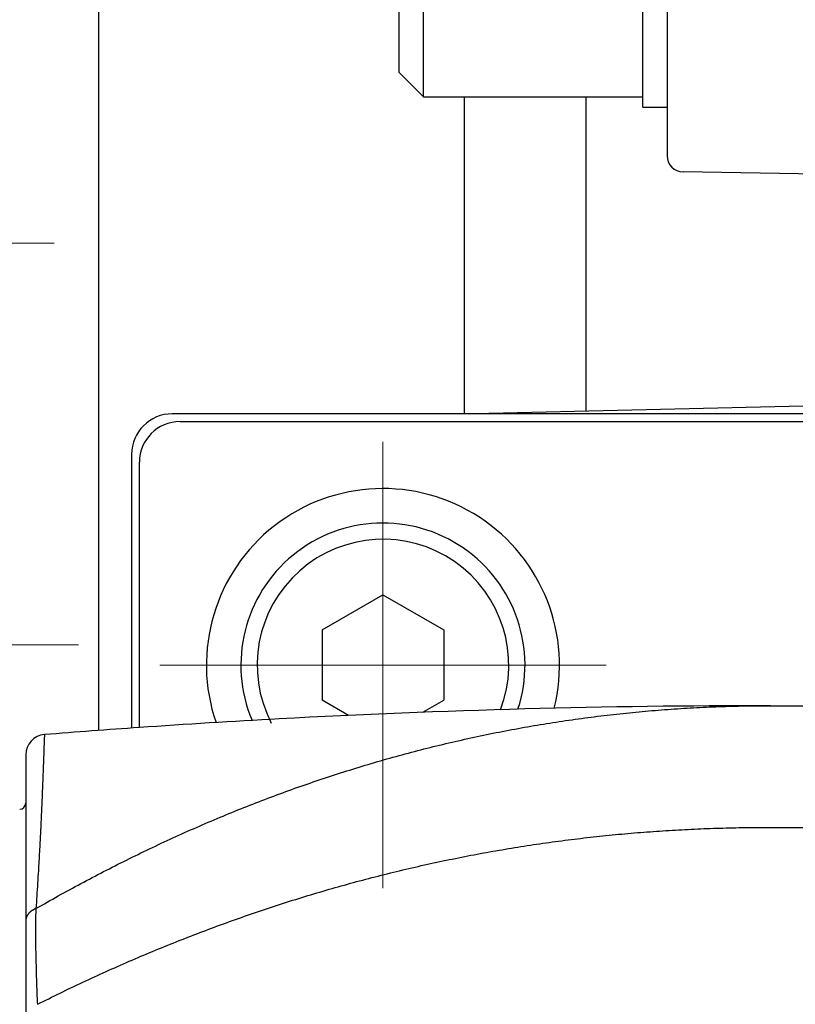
# Model space of a CAD drawing. Header units: millimetres. Extents: x 0 to 1300, y 0 to 891.
# Tile 30 of 148: x 575 to 594, y 285 to 309. Entities that reach past the tile are written whole.
import ezdxf

# ---------------------------------------------------------------- set-up
doc = ezdxf.new("R2010")
doc.units = ezdxf.units.MM
doc.header["$LTSCALE"] = 0.545669
doc.linetypes.add('CENTER', pattern=[50.8, 31.75, -6.35, 6.35, -6.35])
doc.layers.add('NoLayerName_001', color=7, linetype='Continuous')

# ---------------------------------------------------------------- blocks, each defined once
blk = doc.blocks.new('DIM_0002')
at = {"color": 3, "linetype": 'Continuous', "lineweight": 13}
blk.add_arc((60.066, 60.917), 60.066, 345, 255, dxfattribs=at)
blk = doc.blocks.new('JZB_0015')
at = {"layer": 'NoLayerName_001', "color": 7, "linetype": 'Continuous', "lineweight": 25}
for p, q in [((6, 0), (6, 10.5)), ((6, 10.5), (6.6, 10.5)), ((6.6, 10.5), (6.6, 0)), ((0.6, 10.25), (0, 9.65)), ((0.6, 0.25), (0.6, 10.25)), ((0.6, 10.25), (6, 10.25)), ((0, 0.85), (0, 9.65)), ((0, 0.85), (0.6, 0.25)), ((0.6, 0.25), (6, 0.25)), ((6, 0), (6.6, 0))]:
    blk.add_line(p, q, dxfattribs=at)

msp = doc.modelspace()

# ---------------------------------------------------------------- linework, layer by layer
at = {"layer": 'NoLayerName_001', "color": 7, "linetype": 'Continuous', "lineweight": 25}
for p, q in [((577.10164849, 291.81098035), (577.10164849, 322.92083634)), ((591.10164849, 317.32732443), (591.10164849, 305.97101083)), ((586.10164849, 307.42083937), (586.10164849, 299.60688285)), ((589.10164849, 307.42083937), (589.10164849, 299.6766503)), ((620.69466753, 305.06138386), (591.49466753, 305.57107175)), ((618.05514944, 300.34998753), (586.35764849, 299.61283634)), ((582.60164849, 294.28686175), (584.10164849, 295.15288715)), ((584.10164849, 295.15288715), (585.60164849, 294.28686175)), ((582.60164849, 294.28686175), (582.60164849, 292.55481094)), ((585.60164849, 294.28686175), (585.60164849, 292.55481094)), ((583.25040709, 292.18024999), (582.60164849, 292.55481094)), ((585.08720166, 292.25779492), (585.60164849, 292.55481094))]:
    msp.add_line(p, q, dxfattribs=at)
at = {"layer": 'NoLayerName_001', "color": 140, "linetype": 'CENTER', "lineweight": 13}
msp.add_line((576.00164849, 303.82083634), (567.00164849, 303.82083634), dxfattribs=at)
at = {"layer": 'NoLayerName_001', "color": 110, "linetype": 'Continuous', "lineweight": 25}
for p, q in [((619.29364849, 299.61283634), (578.90964849, 299.61283634)), ((579.10164849, 299.42083634), (619.10164849, 299.42083634)), ((577.90964849, 298.61283634), (577.90964849, 291.8691627)), ((578.10164849, 291.88255795), (578.10164849, 298.42083634))]:
    msp.add_line(p, q, dxfattribs=at)
at = {"layer": 'NoLayerName_001', "color": 110, "linetype": 'CENTER', "lineweight": 13}
for p, q in [((584.10164849, 287.92083634), (584.10164849, 298.92083634)), ((578.60164849, 293.42083634), (589.60164849, 293.42083634))]:
    msp.add_line(p, q, dxfattribs=at)
at = {"layer": 'NoLayerName_001', "color": 4, "linetype": 'CENTER', "lineweight": 13}
msp.add_line((546.60164849, 293.92083634), (576.60164849, 293.92083634), dxfattribs=at)
at = {"layer": 'NoLayerName_001', "color": 60, "linetype": 'Continuous', "lineweight": 25}
for p, q in [((593.65164849, 292.42093544), (593.65164849, 292.4081695)), ((593.65164849, 292.42083634), (599.15164849, 292.42083634)), ((575.30164849, 291.20963714), (575.30164849, 265.63203554)), ((593.65164849, 289.42083634), (599.15164849, 289.42083634))]:
    msp.add_line(p, q, dxfattribs=at)
at = {"layer": 'NoLayerName_001', "color": 7, "linetype": 'Continuous', "lineweight": 25}
for centre, radius, start, end in [((591.50164849, 305.97101083), 0.4, 180, 269), ((584.10164849, 293.42083634), 3.5, 341.923801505, 202.919481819), ((584.10164849, 293.42083634), 3.1, 339.250944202, 207.415558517)]:
    msp.add_arc(centre, radius, start, end, dxfattribs=at)
at = {"layer": 'NoLayerName_001', "color": 110, "linetype": 'Continuous', "lineweight": 25}
for centre, radius, start, end in [((578.90964849, 298.61283634), 1, 90, 180), ((579.10164849, 298.42083634), 1, 90, 180), ((584.10164849, 293.42083634), 4.35, 345.854386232, 198.98895807)]:
    msp.add_arc(centre, radius, start, end, dxfattribs=at)
at = {"layer": 'NoLayerName_001', "color": 60, "linetype": 'Continuous', "lineweight": 25}
for centre, radius, start, end in [((593.65274564, 67.57440468), 224.84660192, 90.0002795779, 93.0867770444), ((593.65230844, 67.60540218), 224.81562585, 93.0870911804, 93.9663578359), ((593.65230844, 67.60540218), 224.81562585, 93.9663578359, 94.5643278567), ((575.80164849, 291.20963402), 0.5, 94.564273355, 179.999655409), ((575.15164849, 290.02083634), 0.15, 270, 359.999997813)]:
    msp.add_arc(centre, radius, start, end, dxfattribs=at)
for points, knots in [([(575.55258248, 287.42313003), (575.73621267, 287.52696692), (576.10238182, 287.73669707), (576.65851284, 288.03913749), (577.21875052, 288.33409642), (577.78373712, 288.62005431), (578.35317794, 288.89713889), (578.92702951, 289.16503612), (579.50518058, 289.42355138), (580.08753771, 289.67245317), (580.67398844, 289.9115328), (581.26439252, 290.14063225), (581.85860887, 290.35958464), (582.45649516, 290.56822478), (583.05790923, 290.76638715), (583.66270904, 290.95390555), (584.2707512, 291.13061654), (584.8818883, 291.29634379), (585.49594094, 291.45098795), (586.11271622, 291.59447177), (586.7320201, 291.72671099), (587.35365802, 291.84762325), (587.97743567, 291.95712488), (588.60315816, 292.05513534), (589.23062621, 292.14156204), (589.85961794, 292.21635896), (590.48988715, 292.27957827), (591.12118249, 292.3312109), (591.75325042, 292.37141615), (592.38584125, 292.39973962), (593.01869151, 292.41801262), (593.44069697, 292.41903135), (593.65164808, 292.42093544)], [0, 0, 0, 0, 0.6328659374, 1.2658887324, 1.8990246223, 2.5322366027, 3.1654946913, 3.7987761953, 4.4320659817, 5.0653566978, 5.6986423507, 6.3319104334, 6.9651521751, 7.5983641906, 8.231548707, 8.86471379, 9.4978735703, 10.1310464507, 10.7642383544, 11.3974483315, 12.03067723, 12.6639279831, 13.2972058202, 13.9305184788, 14.5638760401, 15.1972736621, 15.8306811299, 16.4640633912, 17.097382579, 17.7305983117, 18.3636679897, 18.9965470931, 18.9965470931, 18.9965470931, 18.9965470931]), ([(575.76185981, 291.70804826), (575.76057738, 291.68207831), (575.75791968, 291.63014326), (575.75449023, 291.55221432), (575.74912012, 291.42231804), (575.7348661, 291.03255606), (575.71951094, 290.59079767), (575.70202271, 290.14911924), (575.69223145, 289.91531086), (575.68299436, 289.70750399), (575.67450977, 289.52569132), (575.66695298, 289.36986541), (575.65910333, 289.21405401), (575.6495987, 289.03229185), (575.63827146, 288.82458826), (575.62495754, 288.59095362), (575.60958669, 288.33139345), (575.58566804, 287.94210563), (575.56570622, 287.63072748), (575.5525821, 287.4231305)], [0, 0, 0, 0, 0.0780047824, 0.1560083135, 0.2340117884, 0.4680263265, 1.3260721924, 1.5600851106, 1.7940981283, 2.0281115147, 2.1841205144, 2.340129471, 2.4961383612, 2.6521472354, 2.8861606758, 3.1201742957, 3.3541876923, 3.666204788, 4.2902390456, 4.2902390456, 4.2902390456, 4.2902390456]), ([(575.58672138, 285.06301534), (575.77350692, 285.15526398), (576.1461755, 285.34170477), (576.710872, 285.60984005), (577.27894451, 285.8709262), (577.85090688, 286.12356766), (578.42649559, 286.36793361), (579.00565558, 286.60377359), (579.5882755, 286.83095071), (580.17425998, 287.04929318), (580.76350044, 287.25865509), (581.35587262, 287.45893034), (581.95125386, 287.65000621), (582.54952075, 287.83177161), (583.15055005, 288.00411509), (583.75421857, 288.16692488), (584.36040228, 288.32009078), (584.96897446, 288.46349511), (585.57978831, 288.59707981), (586.19269076, 288.72079737), (586.80752809, 288.83459696), (587.42414639, 288.93842867), (588.0423919, 289.03224182), (588.6621104, 289.11598794), (589.28314408, 289.18960978), (589.90531932, 289.25308583), (590.52844691, 289.30645976), (591.15233366, 289.34972534), (591.77678528, 289.38302232), (592.40160896, 289.40595559), (593.02660688, 289.42012298), (593.44332552, 289.41983272), (593.65164849, 289.42090411)], [0, 0, 0, 0, 0.6249702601, 1.2500689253, 1.8752622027, 2.5005206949, 3.1258195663, 3.7511387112, 4.3764629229, 5.0017820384, 5.6270890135, 6.2523773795, 6.8776434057, 7.5028864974, 8.1281093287, 8.7533179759, 9.3785220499, 10.0037333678, 10.6289565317, 11.2541929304, 11.8794447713, 12.5047152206, 13.1300085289, 13.7553301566, 14.380686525, 15.006071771, 15.6314622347, 16.2568310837, 16.8821495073, 17.5073868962, 18.1325110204, 18.7574882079, 18.7574882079, 18.7574882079, 18.7574882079]), ([(575.55258242, 287.4231301), (575.54831348, 287.42135735), (575.53974028, 287.41788615), (575.52706882, 287.41222344), (575.51451949, 287.4062799), (575.5021266, 287.40000313), (575.48989913, 287.39340241), (575.47785287, 287.38647045), (575.46600177, 287.37920445), (575.45436041, 287.3716003), (575.44294403, 287.36365562), (575.4317719, 287.35536686), (575.42086774, 287.34672935), (575.41025608, 287.33773979), (575.39996164, 287.32839473), (575.39000911, 287.31869079), (575.38042323, 287.30862454), (575.37122899, 287.29819288), (575.36245403, 287.28739593), (575.35412858, 287.27623961), (575.34628667, 287.26473407), (575.33896373, 287.25289096), (575.33219519, 287.240722), (575.32601674, 287.22823881), (575.32046348, 287.21545368), (575.3155758, 287.20238383), (575.31137812, 287.1890634), (575.30789275, 287.17553695), (575.30513373, 287.16185182), (575.30315877, 287.14805479), (575.30186137, 287.13419579), (575.3017849, 287.12492949), (575.30164849, 287.12030631)], [0, 0, 0, 0, 0.01386716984, 0.02774502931, 0.04163046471, 0.055521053, 0.06941510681, 0.08331172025, 0.09721081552, 0.11111318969, 0.12502037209, 0.13893073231, 0.15283995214, 0.16674521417, 0.18064550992, 0.19454177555, 0.20843702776, 0.22233649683, 0.23624655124, 0.25016479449, 0.26408527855, 0.27800479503, 0.29192323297, 0.30584387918, 0.31977371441, 0.33372237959, 0.34768640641, 0.36165247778, 0.37560845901, 0.38954418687, 0.40345206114, 0.41732765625, 0.41732765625, 0.41732765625, 0.41732765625]), ([(575.55258242, 287.4231301), (575.55119438, 287.39693292), (575.54822384, 287.34454712), (575.54493426, 287.26590797), (575.54227535, 287.1872422), (575.54032385, 287.10855084), (575.53899242, 287.02984391), (575.53823771, 286.95112902), (575.53800457, 286.87241393), (575.53824105, 286.79370371), (575.53888788, 286.71500044), (575.53988589, 286.63630365), (575.54117629, 286.55761236), (575.54320598, 286.45269656), (575.54678454, 286.2953343), (575.5518471, 286.08552532), (575.55733204, 285.87572624), (575.56260989, 285.69216368), (575.56670304, 285.5610556), (575.57026838, 285.45617813), (575.57311289, 285.37752638), (575.576149, 285.29888237), (575.579413, 285.22024818), (575.5828845, 285.14162313), (575.5854645, 285.08921903), (575.58672128, 285.06301544)], [0, 0, 0, 0, 0.0787017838, 0.1574070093, 0.2361171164, 0.3148320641, 0.39355044, 0.4722695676, 0.5509856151, 0.6296952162, 0.7084000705, 0.7871024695, 0.8658039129, 0.9445052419, 1.1019083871, 1.3380120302, 1.5741154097, 1.7315198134, 1.8889269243, 1.9676305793, 2.0463337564, 2.1250362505, 2.2037380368, 2.2824392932, 2.3611404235, 2.3611404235, 2.3611404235, 2.3611404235])]:
    msp.add_open_spline(points, degree=3, knots=knots, dxfattribs=at)

# ---------------------------------------------------------------- block references
at = {"layer": 'NoLayerName_001', "color": 3, "linetype": 'Continuous', "lineweight": 13}
msp.add_blockref('DIM_0002', (539.03552246, 217.50363159), dxfattribs=at)
at = {"layer": 'NoLayerName_001'}
msp.add_blockref('JZB_0015', (584.50164795, 307.1708374), dxfattribs=at)

doc.saveas('drawing.dxf')
